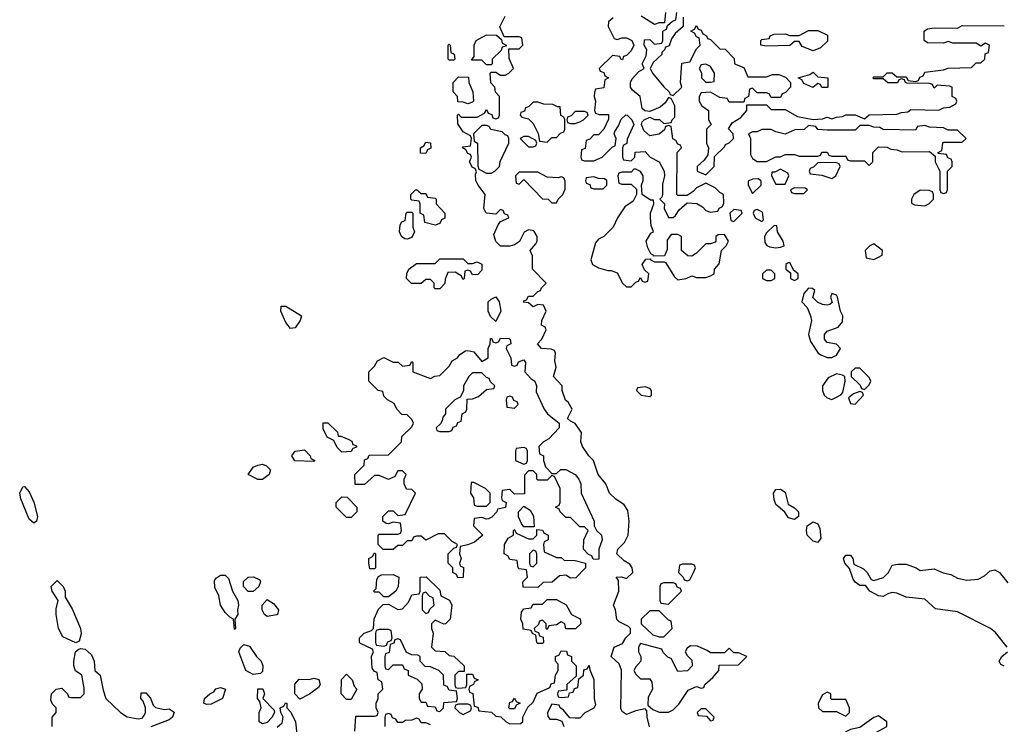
# Model space of a CAD drawing. Header units: inches. Extents: x 2601469 to 2753575, y 449403 to 582909.
# Tile 126 of 256: x 2679249 to 2683470, y 481820 to 484839. Entities that reach past the tile are written whole.
import ezdxf

# ---------------------------------------------------------------- set-up
doc = ezdxf.new("R2010")
doc.units = ezdxf.units.IN
doc.header["$MEASUREMENT"] = 0
doc.layers.add('C6478', color=7, linetype='Continuous')
doc.layers.add('C6488', color=7, linetype='Continuous')

msp = doc.modelspace()

# ---------------------------------------------------------------- linework, layer by layer
at = {"layer": 'C6478', "color": 4, "elevation": 8}
for points in [[(2679310, 482682), (2679290, 482698), (2679254.6, 482785.4), (2679249.3, 482810.7), (2679263.1, 482836.9), (2679270, 482838), (2679290, 482816), (2679310, 482771.3), (2679326, 482710), (2679322, 482690)], [(2679490, 482168.7), (2679434.8, 482194.8), (2679416, 482230), (2679405.2, 482290), (2679405.6, 482314.4), (2679414, 482350), (2679388.7, 482390), (2679384, 482410), (2679410, 482436), (2679436.3, 482410), (2679444, 482390), (2679444, 482364), (2679474.9, 482314.9), (2679510.4, 482230), (2679512.8, 482207.2), (2679504.7, 482175.3)]]:
    msp.add_lwpolyline(points, close=True, dxfattribs=at)
msp.add_lwpolyline([(2679388, 481810), (2679388, 481850), (2679406, 481870), (2679406, 481890), (2679390, 481906), (2679383.1, 481923.1), (2679386, 481950), (2679406, 481970), (2679430, 481974), (2679454, 481950), (2679458, 481938), (2679470, 481934), (2679510, 481934), (2679526, 481950), (2679526, 481974), (2679515.3, 482030), (2679488.7, 482048.7), (2679482, 482070), (2679481.2, 482090), (2679489.2, 482130), (2679500.1, 482139.9), (2679510, 482144), (2679530, 482142), (2679557.3, 482117.3), (2679568, 482090), (2679570.8, 482050.8), (2679594.8, 482030), (2679606.4, 481966.4), (2679618, 481930), (2679682, 481870), (2679710, 481851.3), (2679757.2, 481842.8), (2679774.6, 481845.4), (2679783.1, 481856.9), (2679788.7, 481870), (2679788.7, 481890), (2679779, 481919), (2679768.7, 481930), (2679770, 481954), (2679790, 481954), (2679810, 481932), (2679821, 481901), (2679830.9, 481890.9), (2679870, 481882.8), (2679890, 481886), (2679911.3, 481871.3), (2679904.7, 481850), (2679890, 481839), (2679811.6, 481808.4)], dxfattribs=at)
at = {"layer": 'C6488', "color": 4}
for points, elevation in [([(2681949.3, 481809.3), (2681939, 481850), (2681938, 481878), (2681930, 481886), (2681890, 481877.2), (2681850, 481862), (2681833.2, 481873.2), (2681825.6, 481885.6), (2681828.4, 482051.6), (2681818.6, 482078.6), (2681785.2, 482110), (2681798, 482150), (2681834, 482166), (2681848, 482190), (2681868, 482210), (2681868, 482230), (2681859, 482239), (2681819, 482259), (2681809.2, 482269.2), (2681804, 482310), (2681795.3, 482330), (2681818, 482390), (2681816.4, 482436.4), (2681806, 482450), (2681828.9, 482451.1), (2681850, 482444.7), (2681878, 482470), (2681875.3, 482490), (2681865.2, 482505.2), (2681840.1, 482520.1), (2681809.2, 482550), (2681814, 482570), (2681842, 482598), (2681858, 482630), (2681862, 482690), (2681856.4, 482736.4), (2681840.4, 482760.4), (2681804.7, 482784.7), (2681778, 482810), (2681762, 482850), (2681729, 482890), (2681708.7, 482950), (2681688.7, 482970), (2681662, 483010), (2681655.3, 483030), (2681658, 483070), (2681630, 483108), (2681610, 483118), (2681598, 483130), (2681618, 483170), (2681600.4, 483200.4), (2681589.3, 483209.3), (2681575.3, 483250), (2681575.3, 483270), (2681538, 483310), (2681548.7, 483350), (2681543.1, 483376.9), (2681546, 483410), (2681542, 483422), (2681527.3, 483427.3), (2681486, 483430), (2681468.7, 483450), (2681488, 483470), (2681506, 483510), (2681502, 483522), (2681486, 483530), (2681488, 483550), (2681506, 483590), (2681495.3, 483615.3), (2681470, 483618), (2681450, 483608), (2681430, 483626), (2681408.4, 483628.4), (2681410, 483634), (2681422, 483638), (2681430, 483654), (2681450, 483654), (2681470, 483674), (2681482, 483678), (2681486, 483690), (2681506, 483710), (2681448, 483770), (2681447.3, 483827.3), (2681438, 483850), (2681462, 483878), (2681468, 483890), (2681468, 483910), (2681453.6, 483933.6), (2681430, 483938), (2681411.6, 483928.4), (2681391.1, 483888.9), (2681370, 483874), (2681350, 483868), (2681310, 483868.7), (2681290, 483888), (2681282, 483918), (2681300.2, 483959.8), (2681310, 483974), (2681346, 483990), (2681342, 484002), (2681327.3, 484007.3), (2681322, 484022), (2681310, 484026), (2681290, 484006), (2681249, 484010), (2681239, 484030), (2681244, 484090), (2681214, 484130), (2681205.2, 484150), (2681203.1, 484176.9), (2681207.3, 484187.3), (2681202, 484202), (2681190, 484206), (2681178, 484230), (2681186, 484250), (2681182, 484262), (2681170, 484266), (2681162, 484282), (2681148, 484290), (2681150, 484294), (2681182, 484298), (2681186, 484330), (2681182, 484342), (2681150, 484358), (2681127.3, 484392.7), (2681126, 484430), (2681130, 484434), (2681142, 484422), (2681210, 484422), (2681242, 484438), (2681250, 484454), (2681258, 484438), (2681272.7, 484432.7), (2681278, 484418), (2681290, 484414), (2681302, 484418), (2681306, 484430), (2681306, 484510), (2681288.4, 484528.4), (2681286, 484550), (2681268.4, 484568.4), (2681266, 484610), (2681270, 484614), (2681290, 484614), (2681310, 484602), (2681330, 484602), (2681346, 484610), (2681366, 484630), (2681347.3, 484672.7), (2681346, 484714), (2681390, 484714), (2681406, 484730), (2681402, 484762), (2681390, 484766), (2681326, 484766), (2681308, 484808), (2681330, 484854)], 8), ([(2681792.7, 484847.3), (2681774, 484830), (2681772, 484810), (2681798, 484758), (2681810, 484754), (2681830, 484762), (2681850, 484762), (2681874, 484750), (2681882, 484730), (2681870, 484706), (2681850, 484686), (2681838, 484682), (2681832.7, 484667.3), (2681826, 484670), (2681822, 484682), (2681790, 484686), (2681734, 484630), (2681738, 484618), (2681752.7, 484612.7), (2681758, 484598), (2681774, 484590), (2681758, 484582), (2681752.7, 484547.3), (2681718, 484542), (2681712.7, 484527.3), (2681712, 484510), (2681718, 484490), (2681714, 484450), (2681718, 484438), (2681732.7, 484432.7), (2681772.7, 484432.7), (2681772.7, 484412.7), (2681754, 484370), (2681730, 484346), (2681710, 484346), (2681692.7, 484327.3), (2681678, 484322), (2681672.7, 484287.3), (2681658, 484282), (2681654, 484250), (2681658, 484238), (2681670, 484234), (2681710, 484234), (2681746, 484250), (2681790, 484294), (2681802, 484298), (2681806, 484330), (2681798, 484350), (2681800.4, 484359.6), (2681816.4, 484383.6), (2681827.3, 484412.7), (2681848, 484432), (2681854, 484430), (2681874, 484410), (2681882, 484390), (2681852.7, 484327.3), (2681852, 484308), (2681838, 484302), (2681834, 484290), (2681834, 484250), (2681838, 484238), (2681870, 484234), (2681886, 484250), (2681888, 484272), (2681930, 484274), (2681952, 484250), (2681990.6, 484230.6), (2682012, 484190), (2682014, 484170), (2682005.2, 484134.8), (2682004.7, 484090), (2682002, 484078), (2681994, 484070), (2682014, 484050), (2682012, 484030), (2682030, 483992), (2682050, 483992), (2682060.4, 483999.6), (2682076.4, 484023.6), (2682110, 484054), (2682151.6, 484051.6), (2682176.9, 484036.9), (2682190, 484022), (2682210, 484014), (2682242, 484018), (2682248, 484032), (2682262, 484038), (2682267.3, 484052.7), (2682266, 484090), (2682250, 484098), (2682230, 484118), (2682190, 484138), (2682150, 484118), (2682136.9, 484103.1), (2682110, 484086), (2682070, 484086), (2682066, 484090), (2682068, 484270), (2682086, 484290), (2682082, 484302), (2682070, 484306), (2682062, 484322), (2682048.4, 484328.4), (2682042, 484382), (2682030, 484386), (2682018, 484382), (2682012.7, 484367.3), (2681990, 484348), (2681950, 484342), (2681924.7, 484364.7), (2681915.3, 484390), (2681918, 484402), (2681926, 484410), (2681950, 484422), (2681970, 484412), (2681991.6, 484411.6), (2682010, 484394), (2682042, 484398), (2682046, 484410), (2682058, 484422), (2682058, 484470), (2682042, 484502), (2682030, 484506), (2682016.9, 484483.1), (2681995.3, 484464.7), (2681950, 484446), (2681928.4, 484448.4), (2681918, 484458), (2681908.7, 484510), (2681876.4, 484536.4), (2681868, 484550), (2681868, 484570), (2681874.6, 484585.4), (2681903.1, 484616.9), (2681926, 484630), (2681918, 484650), (2681935.3, 484684.7), (2681938, 484710), (2681926, 484730), (2681927.3, 484752.7), (2681950, 484754), (2681970, 484734), (2682002, 484738), (2682006, 484750), (2682006, 484790), (2682022, 484798), (2682026, 484814), (2682047.3, 484832.7), (2682062, 484838), (2682066, 484870)], 8), ([(2682018, 484870), (2682014, 484826), (2681990, 484826), (2681970, 484818), (2681913.6, 484853.6)], 8), ([(2682094, 484850), (2682094, 484810), (2682059.6, 484780.4), (2682043.6, 484756.4), (2682032.7, 484727.3), (2682018, 484722), (2682014, 484710), (2682002, 484698), (2682002, 484690), (2681964.7, 484655.3), (2681952, 484630), (2681962, 484610), (2682010, 484551.3), (2682034, 484530), (2682038, 484518), (2682050, 484514), (2682088, 484550), (2682082, 484570), (2682087.3, 484652.7), (2682122, 484658), (2682150, 484714), (2682166, 484730), (2682162, 484762), (2682150, 484766), (2682142, 484782), (2682126, 484790), (2682142, 484798), (2682150, 484814), (2682158, 484798), (2682170, 484794), (2682178, 484778), (2682194, 484770), (2682198, 484758), (2682210, 484754), (2682250, 484714), (2682272.7, 484712.7), (2682312.7, 484672.7), (2682314, 484650), (2682354, 484634), (2682370, 484594), (2682450, 484594), (2682476.4, 484603.6), (2682503.6, 484603.6), (2682532.7, 484592.7), (2682554, 484570), (2682554, 484550), (2682532.7, 484527.3), (2682518, 484522), (2682510, 484506), (2682470, 484506), (2682462, 484522), (2682450, 484526), (2682410, 484526), (2682390, 484546), (2682378, 484542), (2682374, 484510), (2682358, 484502), (2682354, 484486), (2682290, 484486), (2682282, 484502), (2682250, 484506), (2682210, 484528), (2682170, 484526), (2682162, 484510), (2682162, 484490), (2682174, 484470), (2682202, 484450), (2682202, 484410), (2682214, 484390), (2682194, 484370), (2682194, 484310), (2682202, 484290), (2682199.6, 484260.4), (2682183.6, 484236.4), (2682154, 484210), (2682154, 484190), (2682190, 484174), (2682226, 484210), (2682227.3, 484252.7), (2682270, 484294), (2682275.3, 484304.7), (2682290, 484311.3), (2682308.7, 484330), (2682308, 484350), (2682288.4, 484371.6), (2682303.1, 484396.9), (2682340.4, 484419.6), (2682366, 484450), (2682366, 484474), (2682450, 484474), (2682470, 484454), (2682530, 484454), (2682583.6, 484423.6), (2682650, 484412), (2682690, 484414), (2682710, 484422), (2682730, 484414), (2682750, 484422), (2682776.4, 484423.6), (2682790, 484432), (2682830, 484432), (2682870, 484414), (2682890, 484432), (2683010, 484434), (2683030, 484442), (2683056.4, 484443.6), (2683070, 484454), (2683190, 484452), (2683210, 484462), (2683236.4, 484463.6), (2683262, 484478), (2683266, 484490), (2683262, 484502), (2683246, 484510), (2683246, 484550), (2683234.6, 484554.6), (2683182, 484558), (2683170, 484546), (2683162, 484562), (2683150, 484566), (2683052.7, 484567.3), (2683046, 484570), (2683042, 484582), (2683030, 484586), (2683018, 484582), (2683011.6, 484568.4), (2682970, 484568), (2682950, 484586), (2682910, 484586), (2682906, 484590), (2682910, 484594), (2682950, 484594), (2682968.4, 484611.6), (2682990, 484612), (2683010, 484594), (2683050, 484594), (2683058, 484578), (2683090, 484574), (2683102, 484578), (2683107.3, 484592.7), (2683122, 484598), (2683130, 484614), (2683210, 484624.7), (2683230, 484632), (2683330, 484634), (2683350, 484654), (2683370, 484654), (2683386, 484670), (2683387.3, 484692.7), (2683402, 484698), (2683406, 484730), (2683390, 484738), (2683370, 484726), (2683350, 484738), (2683250, 484738), (2683230, 484746), (2683210, 484738), (2683140.4, 484740.4), (2683126, 484750), (2683126, 484790), (2683140.4, 484799.6), (2683170, 484804.7), (2683270, 484802), (2683290, 484814), (2683470, 484812)], 8), ([(2683482.7, 482150), (2683432.3, 482212.3), (2683410.7, 482230.7), (2683270, 482302), (2683174.5, 482314.5), (2683130, 482356.2), (2683050, 482365.1), (2683010, 482381.6), (2682990, 482384.5), (2682970, 482379.3), (2682950, 482367), (2682930, 482369.6), (2682894, 482390), (2682874.6, 482414.6), (2682850, 482414), (2682830, 482429), (2682822, 482442), (2682807, 482487), (2682786.6, 482510), (2682781.2, 482530), (2682790, 482544.7), (2682810, 482544.7), (2682821, 482530), (2682825.4, 482505.4), (2682866, 482486), (2682882, 482470), (2682899.6, 482439.6), (2682910, 482436), (2682951.8, 482448.2), (2682974, 482470), (2682990, 482502), (2683013.6, 482506.4), (2683050, 482506), (2683092, 482490), (2683110, 482478), (2683170, 482486), (2683208.2, 482468.2), (2683241.1, 482461.1), (2683270, 482445.5), (2683310, 482437), (2683358.5, 482441.5), (2683384.6, 482455.4), (2683410, 482477.3), (2683430, 482482), (2683450, 482470.7), (2683485.5, 482425.5)], 4), ([(2680686, 481790), (2680690, 481854), (2680770, 481854), (2680782, 481858), (2680786, 481870), (2680778, 481890), (2680778, 481910), (2680786, 481930), (2680786, 481950), (2680806, 481970), (2680802, 482002), (2680786, 482010), (2680782, 482042), (2680770, 482046), (2680760.4, 482060.4), (2680758, 482110), (2680766, 482130), (2680762, 482142), (2680710, 482166), (2680706, 482170), (2680706, 482190), (2680726, 482210), (2680758, 482222), (2680766, 482230), (2680768.4, 482271.6), (2680787.3, 482312.7), (2680807.3, 482332.7), (2680830, 482334), (2680870, 482312), (2680890, 482314), (2680916.4, 482343.6), (2680930, 482374), (2680962, 482378), (2680966, 482390), (2680966, 482450), (2680991.6, 482451.6), (2681050, 482394), (2681054, 482370), (2681091.3, 482351.3), (2681102, 482330), (2681094, 482270), (2681074, 482250), (2681068, 482248), (2681030, 482266), (2681014, 482250), (2681014, 482230), (2681022, 482210), (2681014, 482150), (2681030, 482134), (2681071.6, 482131.6), (2681090, 482114), (2681110, 482112), (2681154, 482070), (2681154, 482046), (2681130, 482046), (2681114, 482030), (2681114, 481990), (2681118, 481978), (2681130, 481974), (2681162, 481978), (2681166, 481990), (2681166, 482034), (2681190, 482034), (2681198, 482018), (2681214, 482010), (2681198, 482002), (2681194, 481990), (2681178, 481982), (2681174, 481970), (2681178, 481958), (2681191.6, 481951.6), (2681198, 481898), (2681212.7, 481892.7), (2681218, 481878), (2681271.6, 481871.6), (2681290, 481854), (2681311.6, 481851.6), (2681334, 481830), (2681350, 481822), (2681396.4, 481823.6), (2681406, 481830), (2681406, 481850), (2681427.3, 481892.7), (2681450, 481914), (2681467.3, 481952.7), (2681522, 481978), (2681527.3, 481992.7), (2681542, 481998), (2681546, 482030), (2681558, 482050), (2681558, 482078), (2681546, 482090), (2681546, 482110), (2681562, 482118), (2681570, 482134), (2681592.7, 482132.7), (2681598, 482118), (2681614, 482110), (2681614, 482090), (2681634, 482070), (2681634, 482026), (2681594, 481990), (2681594, 481966), (2681558, 481962), (2681554, 481950), (2681558, 481938), (2681570, 481934), (2681602, 481938), (2681606, 481954), (2681622, 481958), (2681627.3, 481972.7), (2681642, 481978), (2681646, 482014), (2681666, 482030), (2681667.3, 482052.7), (2681682, 482058), (2681690, 482072), (2681692.7, 482052.7), (2681710.9, 482010.9), (2681712, 481930), (2681716.9, 481903.1), (2681711.1, 481888.9), (2681671.6, 481868.4), (2681650, 481846), (2681630, 481846), (2681608, 481848), (2681580.4, 481880.4), (2681566, 481890), (2681562, 481902), (2681530, 481906), (2681512, 481870), (2681512.7, 481852.7), (2681522, 481842), (2681550, 481842), (2681572.7, 481832.7), (2681582, 481810)], 8), ([(2683470, 482069.4), (2683455.3, 482075.3), (2683448, 482090), (2683459, 482110), (2683484, 482130)], 4), ([(2680353.2, 481806.8), (2680374, 481826), (2680378, 481850), (2680368, 481870), (2680366, 481890), (2680382, 481898), (2680388.4, 481911.6), (2680394, 481910), (2680394, 481890), (2680411.6, 481871.6), (2680432, 481830), (2680438, 481778)], 8), ([(2681010, 481818), (2680990, 481826), (2680970, 481826), (2680962, 481842), (2680950, 481846), (2680930, 481838), (2680903.6, 481836.4), (2680890, 481828), (2680870, 481828), (2680862, 481842), (2680847.3, 481847.3), (2680842, 481862), (2680830, 481866), (2680818, 481862), (2680814, 481850), (2680814, 481810)], 8)]:
    msp.add_lwpolyline(points, dxfattribs=dict(at, elevation=elevation))
for points, elevation in [([(2681250, 484646), (2681230, 484666), (2681186, 484666), (2681198, 484682), (2681198, 484730), (2681206, 484750), (2681250, 484774), (2681292.7, 484772.7), (2681314, 484754), (2681318, 484738), (2681334, 484730), (2681334, 484726), (2681318, 484722), (2681312.7, 484707.3), (2681274, 484670), (2681274, 484650), (2681270, 484646)], 8), ([(2682650, 484706), (2682604, 484724), (2682590, 484746), (2682570, 484746), (2682550, 484728), (2682450, 484726), (2682426, 484730), (2682426, 484750), (2682430, 484754), (2682462, 484758), (2682466, 484770), (2682483.1, 484776.9), (2682530, 484778), (2682550, 484772), (2682590, 484772), (2682630, 484792), (2682670, 484792), (2682712.7, 484772.7), (2682712.7, 484747.3), (2682682, 484718)], 8), ([(2681090, 484666), (2681086, 484670), (2681086, 484730), (2681090, 484734), (2681094, 484730), (2681098, 484698), (2681111.6, 484691.6), (2681114, 484670), (2681110, 484666)], 8), ([(2682190, 484648), (2682170, 484646), (2682162, 484630), (2682171.6, 484611.6), (2682172, 484590), (2682190, 484572), (2682210, 484572), (2682226, 484574), (2682228, 484610), (2682210, 484638)], 8), ([(2681170, 484478), (2681150, 484486), (2681127.3, 484487.3), (2681126, 484510), (2681108, 484530), (2681108, 484570), (2681130, 484594), (2681172.7, 484592.7), (2681174, 484570), (2681192, 484530), (2681194, 484490), (2681190, 484486)], 8), ([(2682710, 484548), (2682688.4, 484548.4), (2682682, 484562), (2682670, 484566), (2682648.9, 484548.9), (2682610, 484566), (2682602, 484582), (2682586, 484590), (2682636.4, 484603.6), (2682650, 484614), (2682670, 484594), (2682714, 484590), (2682714, 484550)], 8), ([(2681470, 484486), (2681450, 484486), (2681430, 484466), (2681418, 484462), (2681412.7, 484447.3), (2681398, 484442), (2681394, 484430), (2681402, 484422), (2681430, 484414), (2681450, 484394), (2681471.6, 484351.6), (2681478, 484318), (2681510, 484314), (2681530, 484334), (2681550, 484334), (2681567.3, 484352.7), (2681582, 484358), (2681586, 484370), (2681586, 484410), (2681582, 484422), (2681568.4, 484428.4), (2681566, 484466), (2681554, 484466), (2681535.3, 484475.3), (2681496.4, 484476.4)], 8), ([(2681670, 484446), (2681630, 484446), (2681612.7, 484427.3), (2681598, 484422), (2681594, 484410), (2681598, 484398), (2681610, 484394), (2681630, 484394), (2681650, 484402), (2681666, 484410), (2681686, 484430), (2681682, 484442)], 8), ([(2681250, 484386), (2681230, 484386), (2681194, 484350), (2681198, 484318), (2681212, 484310), (2681212.7, 484212.7), (2681218, 484198), (2681250, 484182), (2681270, 484182), (2681286, 484190), (2681306, 484210), (2681308.4, 484231.6), (2681346, 484310), (2681346, 484330), (2681342, 484342), (2681330, 484346), (2681318, 484358), (2681268.4, 484368.4), (2681262, 484382)], 8), ([(2683130, 484386), (2683098, 484382), (2683090, 484366), (2682950, 484368), (2682936.4, 484376.4), (2682910, 484378), (2682890, 484386), (2682850, 484386), (2682830, 484366), (2682710, 484366), (2682670, 484368), (2682662, 484382), (2682630, 484386), (2682611.6, 484368.4), (2682572.7, 484367.3), (2682530, 484348), (2682490, 484358), (2682470, 484368), (2682430, 484368), (2682410, 484358), (2682390, 484358), (2682374, 484350), (2682382, 484330), (2682382, 484262), (2682390, 484244.7), (2682410, 484232), (2682450, 484232), (2682490, 484252), (2682510, 484252), (2682530, 484262), (2682570, 484262), (2682590, 484254), (2682670, 484254), (2682682, 484258), (2682688.4, 484271.6), (2682710, 484272), (2682718, 484258), (2682730, 484254), (2682790, 484254), (2682798, 484238), (2682810, 484234), (2682870, 484234), (2682890, 484214), (2682906, 484230), (2682906, 484270), (2682930, 484294), (2682967.3, 484292.7), (2682983.6, 484283.6), (2683010, 484282), (2683032.7, 484272.7), (2683150, 484274), (2683174, 484254), (2683174, 484230), (2683194, 484190), (2683194, 484110), (2683198, 484098), (2683210, 484094), (2683222, 484098), (2683226, 484110), (2683226, 484190), (2683246, 484210), (2683246, 484230), (2683242, 484242), (2683227.3, 484247.3), (2683222, 484262), (2683186, 484266), (2683186, 484270), (2683202, 484278), (2683206, 484310), (2683210, 484314), (2683290, 484314), (2683306, 484330), (2683270, 484366), (2683230, 484366), (2683210, 484375.3), (2683150, 484378)], 8), ([(2681430, 484338), (2681410, 484338), (2681394, 484330), (2681430, 484294), (2681450, 484294), (2681462, 484298), (2681466, 484310), (2681462, 484322)], 8), ([(2680990, 484266), (2680967.3, 484267.3), (2680968, 484290), (2680982, 484298), (2680990, 484314), (2681010, 484311.3), (2681011.6, 484288.4), (2680998, 484282)], 8), ([(2682747.3, 484227.3), (2682670, 484226), (2682652.7, 484207.3), (2682638, 484202), (2682634, 484190), (2682638, 484178), (2682687.3, 484172.7), (2682730, 484158), (2682748, 484170), (2682766, 484210), (2682762, 484222)], 8), ([(2681470, 484186), (2681390, 484186), (2681374, 484170), (2681378, 484138), (2681390, 484134), (2681410, 484154), (2681490, 484072), (2681514, 484070), (2681530, 484054), (2681550, 484054), (2681558, 484070), (2681578, 484090), (2681587.3, 484112.7), (2681587.3, 484147.3), (2681582, 484162), (2681570, 484166), (2681558, 484162), (2681510, 484164)], 8), ([(2681710, 484166), (2681678, 484162), (2681674, 484150), (2681678, 484138), (2681692.7, 484132.7), (2681698, 484118), (2681710, 484114), (2681750, 484114), (2681766, 484130), (2681766, 484150), (2681756.4, 484156.4), (2681730, 484158)], 8), ([(2681890, 484198), (2681882, 484198), (2681870, 484186), (2681830, 484186), (2681818, 484182), (2681814, 484170), (2681818, 484138), (2681830, 484134), (2681870, 484134), (2681892.7, 484112.7), (2681894, 484090), (2681878.8, 484061.2), (2681842.8, 484037.2), (2681811.3, 483990), (2681794, 483950), (2681754, 483910), (2681730, 483898), (2681716.9, 483883.1), (2681698, 483810), (2681704.7, 483790), (2681730, 483776), (2681770, 483764), (2681784.7, 483764.7), (2681810, 483754), (2681834, 483710), (2681850, 483694), (2681870, 483694), (2681890, 483714), (2681902, 483718), (2681910, 483734), (2681918, 483718), (2681930, 483714), (2681942, 483718), (2681946, 483750), (2681927.3, 483767.3), (2681918, 483790), (2681932.7, 483812.7), (2681954, 483814), (2681954, 483810), (2681970, 483802), (2682010, 483802), (2682018, 483798), (2682056.9, 483736.9), (2682070, 483724.7), (2682106, 483730), (2682130, 483742), (2682150, 483734), (2682190, 483734), (2682210, 483742), (2682226, 483750), (2682228, 483770), (2682247.3, 483792.7), (2682258, 483850), (2682278, 483870), (2682288, 483890), (2682270, 483918), (2682243.6, 483916.4), (2682234, 483910), (2682234, 483890), (2682230, 483886), (2682210, 483878), (2682190, 483878), (2682150, 483838), (2682130, 483826), (2682112.7, 483827.3), (2682086, 483850), (2682086, 483910), (2682070, 483918), (2682042, 483918), (2682025.4, 483894.6), (2682025.4, 483854.6), (2682012.7, 483827.3), (2681966, 483826), (2681966, 483830), (2681955.3, 483835.3), (2681942, 483862), (2681935.3, 483890), (2681955.3, 483924.7), (2681966, 483930), (2681956.4, 483956.4), (2681954, 483990), (2681954, 484010), (2681968, 484050), (2681966, 484066), (2681954, 484066), (2681918, 484090), (2681915.3, 484130), (2681922, 484150), (2681922, 484170), (2681910, 484188)], 8), ([(2682510, 484198), (2682486, 484186), (2682474, 484186), (2682472, 484170), (2682490, 484134), (2682530, 484134), (2682546, 484170), (2682542, 484182)], 8), ([(2682416.4, 484156.4), (2682390, 484155.3), (2682372.7, 484147.3), (2682372, 484130), (2682390, 484094), (2682428, 484130), (2682427.3, 484147.3)], 8), ([(2682570, 484118), (2682554, 484110), (2682558, 484098), (2682570, 484094), (2682610, 484094), (2682626, 484110), (2682616.4, 484116.4)], 8), ([(2680970, 484094), (2680990, 484094), (2680998, 484078), (2681030, 484074), (2681034, 484070), (2681034, 484050), (2681072, 484010), (2681071.6, 483988.4), (2681058, 483982), (2681050, 483966), (2681030, 483958), (2680986, 483970), (2680982, 484002), (2680966, 484010), (2680966, 484050), (2680962, 484062), (2680930, 484066), (2680926, 484070), (2680926, 484090), (2680946, 484110), (2680950, 484112)], 8), ([(2683110, 484108), (2683082, 484090), (2683072, 484070), (2683072.7, 484052.7), (2683085.4, 484045.4), (2683130, 484042), (2683146, 484050), (2683166, 484070), (2683166, 484090), (2683162, 484102), (2683147.3, 484107.3)], 8), ([(2680910, 483898), (2680900.4, 483900.4), (2680886, 483910), (2680878, 483930), (2680880.4, 483959.6), (2680887.3, 483972.7), (2680902, 483978), (2680906, 484010), (2680910, 484014), (2680930, 484014), (2680934, 484010), (2680934, 483950), (2680942, 483930), (2680930, 483906)], 8), ([(2682310, 484026), (2682294, 484010), (2682298, 483978), (2682310, 483974), (2682346, 484010), (2682342, 484022)], 8), ([(2682410, 484026), (2682398, 484022), (2682394, 484010), (2682402, 483990), (2682430, 483974), (2682438, 483982), (2682433.6, 484013.6)], 8), ([(2682483.6, 483956.4), (2682450, 483926), (2682442, 483910), (2682443.6, 483883.6), (2682451.6, 483871.6), (2682465.4, 483865.4), (2682490, 483861), (2682510, 483864.7), (2682526, 483870), (2682522, 483890), (2682498, 483930), (2682495.3, 483955.3)], 8), ([(2682910, 483878), (2682894, 483870), (2682874, 483850), (2682878, 483818), (2682910, 483812), (2682930, 483822), (2682946, 483830), (2682948, 483850)], 8), ([(2681170, 483794), (2681190, 483794), (2681210, 483802), (2681230, 483792), (2681230, 483766), (2681212.7, 483747.3), (2681190, 483746), (2681182, 483762), (2681170, 483766), (2681158, 483762), (2681154, 483730), (2681150, 483726), (2681142, 483742), (2681116.4, 483756.4), (2681084.7, 483755.3), (2681072.7, 483727.3), (2681071.6, 483708.4), (2681050, 483686), (2681030, 483686), (2681026, 483690), (2681026, 483710), (2681010, 483726), (2680990, 483726), (2680970, 483708), (2680928.7, 483708.7), (2680908, 483730), (2680908.4, 483751.6), (2680918, 483770), (2680950, 483794), (2681030, 483794), (2681050, 483814), (2681150, 483814)], 8), ([(2682550, 483798), (2682543.6, 483796.4), (2682534, 483790), (2682534, 483770), (2682554, 483754), (2682554, 483730), (2682570, 483722), (2682586, 483730), (2682586, 483750), (2682566, 483766)], 8), ([(2682470, 483766), (2682450, 483766), (2682434, 483750), (2682434, 483730), (2682450, 483722), (2682470, 483722), (2682486, 483730), (2682486, 483750)], 8), ([(2682630, 483688), (2682610, 483666), (2682602, 483630), (2682625.4, 483605.4), (2682638.8, 483570), (2682642.8, 483550), (2682631, 483490), (2682639.8, 483459.8), (2682672, 483410), (2682683.5, 483403.5), (2682710, 483391.3), (2682730, 483391.3), (2682750, 483402), (2682768, 483430), (2682750, 483448), (2682710, 483455.3), (2682699, 483470), (2682699, 483490), (2682710, 483504.7), (2682758, 483522), (2682776.4, 483543.6), (2682778, 483570), (2682768, 483590), (2682755.3, 483650), (2682750, 483658), (2682730, 483666), (2682724.7, 483650), (2682732.7, 483627.3), (2682722, 483618), (2682710, 483615.3), (2682690, 483619), (2682669.1, 483629.1), (2682648.9, 483648.9), (2682658, 483678), (2682647.3, 483687.3)], 8), ([(2680410, 483515.3), (2680390, 483542), (2680369.3, 483590), (2680370, 483611.3), (2680390, 483611), (2680458, 483570), (2680451, 483550), (2680430, 483518)], 8), ([(2681290, 483546), (2681267.3, 483567.3), (2681258, 483590), (2681258, 483630), (2681270, 483642), (2681290, 483651.3), (2681304.7, 483630), (2681311.3, 483590)], 8), ([(2681370, 483354), (2681382, 483358), (2681387.3, 483372.7), (2681410, 483382), (2681418, 483370), (2681414, 483330), (2681441, 483301), (2681458, 483290), (2681464.7, 483270), (2681463.6, 483243.6), (2681498, 483170), (2681511.3, 483150), (2681562, 483110), (2681562, 483090), (2681516.9, 483043.1), (2681494, 483030), (2681474, 483010), (2681478, 482978), (2681494, 482970), (2681494, 482950), (2681503.6, 482923.6), (2681530, 482894), (2681550, 482894), (2681568.4, 482911.6), (2681590, 482912), (2681630.6, 482890.6), (2681646.8, 482870), (2681654, 482850), (2681656, 482810), (2681711.3, 482690), (2681711.3, 482670), (2681722, 482650), (2681742.8, 482630), (2681746, 482610), (2681731.3, 482570), (2681732, 482530), (2681730, 482526), (2681707.3, 482527.3), (2681702, 482542), (2681687.3, 482547.3), (2681666, 482570), (2681668, 482610), (2681686, 482650), (2681670, 482666), (2681650, 482666), (2681610, 482706), (2681590, 482706), (2681566, 482730), (2681562, 482742), (2681546, 482750), (2681562, 482758), (2681566, 482770), (2681566, 482830), (2681542, 482882), (2681530, 482886), (2681510, 482866), (2681470, 482866), (2681466, 482870), (2681466, 482890), (2681450, 482906), (2681430, 482906), (2681412.7, 482887.3), (2681412.7, 482807.3), (2681370, 482806), (2681350, 482826), (2681318, 482822), (2681314, 482790), (2681318, 482778), (2681334, 482770), (2681332, 482748), (2681298, 482742), (2681294, 482730), (2681272.7, 482707.3), (2681259.6, 482700.4), (2681250, 482698), (2681230, 482706), (2681198, 482702), (2681194, 482670), (2681234, 482630), (2681199.6, 482600.4), (2681170, 482588), (2681138, 482582), (2681134, 482550), (2681142, 482530), (2681134, 482510), (2681138, 482498), (2681151.6, 482491.6), (2681150, 482448), (2681127.3, 482447.3), (2681122, 482462), (2681106, 482470), (2681106, 482490), (2681086, 482510), (2681086, 482550), (2681110, 482574), (2681122, 482578), (2681126, 482590), (2681103.1, 482603.1), (2681070, 482635.3), (2681043.6, 482636.4), (2680990, 482608), (2680970, 482626), (2680950, 482626), (2680938, 482622), (2680930, 482606), (2680910, 482606), (2680890, 482586), (2680870, 482586), (2680850, 482568), (2680808, 482568), (2680786, 482590), (2680786, 482630), (2680790, 482634), (2680870, 482634), (2680882, 482638), (2680886, 482650), (2680882, 482682), (2680850, 482686), (2680830, 482678), (2680820.4, 482680.4), (2680806, 482690), (2680806, 482710), (2680830, 482734), (2680850, 482734), (2680870, 482714), (2680902, 482718), (2680946, 482810), (2680930, 482826), (2680907.3, 482827.3), (2680898, 482850), (2680898, 482870), (2680906, 482890), (2680890, 482906), (2680870, 482906), (2680858, 482882), (2680830, 482868), (2680790, 482886), (2680770, 482886), (2680727.3, 482847.3), (2680687.3, 482847.3), (2680686, 482890), (2680726, 482930), (2680727.3, 482952.7), (2680742, 482958), (2680747.3, 482972.7), (2680830, 482974), (2680886, 483030), (2680887.3, 483052.7), (2680930, 483094), (2680938, 483110), (2680930, 483126), (2680910, 483146), (2680887.3, 483147.3), (2680866, 483170), (2680854.6, 483194.6), (2680826, 483210), (2680810, 483226), (2680806, 483246), (2680786, 483250), (2680746, 483290), (2680746, 483330), (2680770, 483354), (2680783.1, 483376.9), (2680810, 483391.3), (2680850, 483372), (2680871.6, 483371.6), (2680890, 483354), (2680922, 483358), (2680930, 483374), (2680934, 483370), (2680934, 483330), (2681010, 483302), (2681028.4, 483311.6), (2681050, 483314), (2681090, 483354), (2681103.1, 483376.9), (2681126, 483390), (2681136.4, 483403.6), (2681160.4, 483419.6), (2681170, 483422), (2681196, 483416), (2681230, 483374), (2681258, 483390), (2681258, 483430), (2681266, 483450), (2681267.3, 483472.7), (2681272.7, 483472.7), (2681278, 483458), (2681290, 483454), (2681302, 483458), (2681310, 483474), (2681347.3, 483472.7), (2681352, 483470), (2681354, 483450), (2681338, 483442), (2681334, 483430), (2681354, 483390), (2681358, 483358)], 8), ([(2681230, 483326), (2681190, 483326), (2681174, 483310), (2681152, 483270), (2681152, 483248), (2681138, 483222), (2681114, 483210), (2681074, 483170), (2681074, 483150), (2681063.6, 483136.4), (2681059.6, 483120.4), (2681052.7, 483107.3), (2681034, 483090), (2681038, 483078), (2681050, 483074), (2681090, 483074), (2681102, 483078), (2681107.3, 483092.7), (2681122, 483098), (2681127.3, 483112.7), (2681142, 483118), (2681146, 483150), (2681162, 483158), (2681166, 483170), (2681167.3, 483212.7), (2681190, 483214), (2681216.4, 483223.6), (2681250, 483254), (2681282, 483258), (2681286, 483270), (2681267.3, 483287.3), (2681262, 483302), (2681250, 483306)], 8), ([(2682750, 483322), (2682715.3, 483304.7), (2682691.3, 483270), (2682691.3, 483250), (2682698, 483230), (2682710, 483218), (2682730, 483211.3), (2682750, 483222), (2682768.7, 483231.3), (2682778, 483242), (2682788, 483290), (2682786, 483310), (2682776.4, 483316.4)], 8), ([(2682850, 483346), (2682830, 483346), (2682814, 483330), (2682814, 483310), (2682852.7, 483272.7), (2682858, 483258), (2682870, 483254), (2682890, 483274), (2682898, 483290), (2682890, 483306)], 8), ([(2681930, 483266), (2681898, 483262), (2681894, 483250), (2681914, 483230), (2681950, 483224.7), (2681958, 483230), (2681958, 483250), (2681950, 483258)], 8), ([(2682850, 483246), (2682823.6, 483236.4), (2682802, 483218), (2682810, 483194), (2682830, 483192), (2682866, 483230), (2682862, 483242)], 8), ([(2681350, 483226), (2681338, 483222), (2681334, 483210), (2681338, 483178), (2681370, 483174), (2681386, 483190), (2681382, 483202), (2681367.3, 483207.3), (2681362, 483222)], 8), ([(2680614, 483054), (2680626, 483054), (2680659.6, 483039.6), (2680672.7, 483032.7), (2680678, 483018), (2680692.7, 483012.7), (2680692.7, 483007.3), (2680678, 483002), (2680670, 482988), (2680630, 482986), (2680610, 483006), (2680596.4, 483036.4), (2680568, 483050), (2680550, 483086), (2680550, 483112), (2680570, 483112), (2680611.1, 483071.1)], 8), ([(2680510, 482946), (2680429.2, 482949.2), (2680415.3, 482970), (2680430, 482990.7), (2680470, 482996), (2680494, 482970), (2680498, 482958), (2680514, 482950)], 8), ([(2681410, 483006), (2681378, 483002), (2681374, 482990), (2681374, 482950), (2681410, 482934), (2681422, 482938), (2681426, 482950), (2681426, 482990), (2681422, 483002)], 8), ([(2680270, 482868), (2680228.7, 482890), (2680250, 482921), (2680270, 482930.7), (2680290, 482934), (2680307.1, 482927.1), (2680324.7, 482910), (2680318, 482890), (2680290, 482868)], 8), ([(2681196.4, 482856.4), (2681184.7, 482855.3), (2681182, 482810), (2681194, 482790), (2681198, 482758), (2681210, 482754), (2681250, 482754), (2681266, 482770), (2681266, 482810), (2681246, 482830)], 8), ([(2682570, 482697), (2682544.2, 482704.2), (2682529.1, 482729.1), (2682490, 482762), (2682482.9, 482782.9), (2682480.9, 482810), (2682490, 482826), (2682510, 482827.3), (2682530, 482814.8), (2682542.8, 482762.8), (2682570, 482747.3), (2682587.3, 482730), (2682587.3, 482710)], 4), ([(2680650, 482706), (2680606, 482750), (2680606, 482770), (2680630, 482794), (2680652.7, 482792.7), (2680694, 482750), (2680694, 482730), (2680670, 482706)], 8), ([(2681410, 482666), (2681400.4, 482680.4), (2681388, 482708), (2681388, 482730), (2681410, 482754), (2681436.9, 482736.9), (2681451.6, 482711.6), (2681454, 482666), (2681450, 482666)], 8), ([(2682670, 482599), (2682650, 482603.7), (2682625.6, 482630), (2682621.6, 482650), (2682624.5, 482670), (2682650, 482687.7), (2682670, 482678.8), (2682678.8, 482658.8), (2682682.8, 482617.2)], 4), ([(2681550, 482534), (2681570, 482534), (2681583.6, 482523.6), (2681630, 482522), (2681674, 482510), (2681674, 482490), (2681632.7, 482447.3), (2681610, 482446), (2681590, 482458), (2681563.6, 482456.4), (2681531.6, 482428.4), (2681492.7, 482427.3), (2681470, 482406), (2681407.3, 482407.3), (2681406, 482430), (2681426, 482450), (2681422, 482482), (2681390, 482486), (2681386, 482490), (2681382, 482522), (2681350, 482526), (2681342, 482542), (2681326, 482550), (2681328, 482590), (2681343.1, 482616.9), (2681366, 482630), (2681366, 482650), (2681370, 482654), (2681378, 482638), (2681430, 482614), (2681450, 482614), (2681466, 482630), (2681466, 482654), (2681490, 482652), (2681498, 482638), (2681514, 482630), (2681514, 482610), (2681498, 482602), (2681494, 482590), (2681498, 482558)], 8), ([(2681450, 482566), (2681434, 482550), (2681434, 482510), (2681438, 482498), (2681450, 482494), (2681466, 482510), (2681466, 482550), (2681462, 482562)], 8), ([(2680750, 482486), (2680746, 482510), (2680746, 482530), (2680762, 482538), (2680770, 482554), (2680774, 482550), (2680774, 482490), (2680770, 482486)], 8), ([(2682130, 482506), (2682090, 482506), (2682078, 482502), (2682074, 482470), (2682094, 482450), (2682098, 482438), (2682110, 482434), (2682122, 482438), (2682138, 482470), (2682146, 482490), (2682142, 482502)], 8), ([(2680170, 482226), (2680166, 482270), (2680150, 482278), (2680130, 482299), (2680109.6, 482329.6), (2680102.7, 482370), (2680085.6, 482405.6), (2680084.8, 482435.2), (2680092.7, 482447.3), (2680110, 482458), (2680130, 482458), (2680144, 482444), (2680161, 482390), (2680184, 482350), (2680187.3, 482330), (2680182.8, 482310), (2680184.7, 482290), (2680172, 482270), (2680174, 482230)], 8), ([(2680250, 482388), (2680229.1, 482389.1), (2680208.7, 482410), (2680209, 482431), (2680229.2, 482450.8), (2680251.1, 482451.1), (2680278, 482438), (2680282, 482430), (2680274, 482410)], 8), ([(2680810, 482366), (2680790, 482386), (2680770, 482386), (2680766, 482390), (2680778, 482402), (2680780.4, 482439.6), (2680787.3, 482452.7), (2680800.4, 482459.6), (2680850, 482462), (2680874, 482450), (2680872, 482410), (2680862, 482390), (2680830, 482366)], 8), ([(2682050, 482426), (2682010, 482426), (2681998, 482422), (2681994, 482410), (2681994, 482350), (2681998, 482338), (2682030, 482334), (2682086, 482390), (2682082, 482402), (2682067.3, 482407.3), (2682062, 482422)], 8), ([(2680310, 482282), (2680298, 482290), (2680288, 482310), (2680288, 482330), (2680310, 482354), (2680336.9, 482336.9), (2680358, 482310), (2680354, 482290), (2680350, 482288)], 8), ([(2680990, 482386), (2680978, 482382), (2680974, 482370), (2680974, 482310), (2680990, 482294), (2681002, 482298), (2681007.3, 482312.7), (2681026, 482330), (2681022, 482362), (2681007.3, 482367.3)], 8), ([(2681590, 482228), (2681586, 482250), (2681570, 482258), (2681550, 482246), (2681518, 482242), (2681510, 482226), (2681506, 482230), (2681506, 482250), (2681490, 482266), (2681478, 482262), (2681472.7, 482247.3), (2681454, 482230), (2681458, 482218), (2681472.7, 482212.7), (2681478, 482198), (2681492.7, 482192.7), (2681494, 482170), (2681490, 482166), (2681470, 482166), (2681466, 482170), (2681462, 482202), (2681448, 482208), (2681442, 482222), (2681407.3, 482227.3), (2681406, 482250), (2681398, 482270), (2681400.4, 482299.6), (2681410, 482314), (2681442, 482318), (2681450, 482334), (2681490, 482334), (2681510, 482354), (2681550, 482354), (2681591.3, 482331.3), (2681614, 482290), (2681652, 482272), (2681654, 482250), (2681631.6, 482228.4)], 8), ([(2681990, 482306), (2681950, 482306), (2681914, 482270), (2681914, 482250), (2681963.6, 482203.6), (2681990, 482194), (2682010, 482194), (2682046, 482230), (2682042, 482262), (2682030, 482266)], 8), ([(2680830, 482226), (2680790, 482226), (2680778, 482222), (2680774, 482210), (2680774, 482170), (2680778, 482158), (2680810, 482154), (2680822, 482158), (2680827.3, 482172.7), (2680842, 482178), (2680846, 482190), (2680842, 482222)], 8), ([(2680870, 482186), (2680858, 482182), (2680852.7, 482167.3), (2680838, 482162), (2680832.7, 482127.3), (2680818, 482122), (2680814, 482110), (2680814, 482070), (2680818, 482058), (2680830, 482054), (2680850, 482074), (2680890, 482074), (2680898, 482058), (2680914, 482050), (2680914, 482030), (2680952.7, 482012.7), (2680972.7, 481992.7), (2680974, 481970), (2680962, 481950), (2680962, 481930), (2680970, 481914), (2680990, 481914), (2680998, 481898), (2681030, 481894), (2681038, 481878), (2681050, 481874), (2681066, 481890), (2681067.3, 481912.7), (2681122, 481918), (2681126, 481930), (2681122, 481962), (2681090, 481966), (2681082, 481982), (2681067.3, 481987.3), (2681066, 482030), (2681046, 482050), (2681010, 482066), (2680987.3, 482067.3), (2680966, 482090), (2680966, 482110), (2680956.4, 482116.4), (2680930, 482118), (2680907.3, 482127.3), (2680882, 482182)], 8), ([(2680250, 482033.2), (2680219, 482050), (2680189.2, 482130), (2680194.6, 482145.4), (2680210, 482162), (2680234.4, 482154.4), (2680264.7, 482110), (2680284.7, 482090), (2680292, 482070), (2680290, 482046), (2680282, 482038)], 8), ([(2681910, 482166), (2681902, 482150), (2681902, 482130), (2681912, 482110), (2681912, 482090), (2681890, 482066), (2681882, 482050), (2681890, 482034), (2681910, 482014), (2681950, 482014), (2681959.6, 481999.6), (2681962, 481970), (2681943.6, 481936.4), (2681942, 481902), (2681963.6, 481883.6), (2681990, 481872), (2682030, 481872), (2682050, 481882), (2682074.6, 481905.4), (2682114.6, 481965.4), (2682150, 481982), (2682170, 481974), (2682182, 481978), (2682186, 481990), (2682220.4, 482019.6), (2682246, 482050), (2682247.3, 482072.7), (2682330, 482074), (2682366, 482110), (2682330, 482126), (2682310, 482126), (2682290, 482146), (2682270, 482126), (2682210, 482126), (2682196.4, 482136.4), (2682154.6, 482154.6), (2682124.7, 482155.3), (2682110, 482146), (2682102, 482130), (2682110, 482114), (2682130, 482094), (2682132, 482070), (2682111.6, 482048.4), (2682070, 482046), (2682042, 482102), (2682027.3, 482107.3), (2682007.3, 482127.3), (2682002, 482142)], 8), ([(2680450, 481928), (2680428, 481950), (2680428.4, 481991.6), (2680447.3, 482012.7), (2680490, 482012), (2680510, 482018), (2680531.1, 482011.1), (2680538, 481990), (2680530, 481978), (2680490.9, 481949.1)], 8), ([(2680650, 481926), (2680628, 481950), (2680628.7, 482011.3), (2680650, 482034), (2680674, 482010), (2680683.6, 481983.6), (2680694, 481970), (2680670, 481926)], 8), ([(2680050, 481904), (2680038, 481910), (2680042, 481930), (2680064, 481950), (2680081.2, 481958.8), (2680090, 481971.3), (2680110, 481978), (2680132, 481970), (2680118, 481930), (2680070, 481906)], 8), ([(2680290, 481821.2), (2680275.3, 481830), (2680276, 481870), (2680284, 481890), (2680278, 481918), (2680269, 481930), (2680270, 481972), (2680291.1, 481971.1), (2680298, 481950), (2680292, 481930), (2680339.8, 481879.8), (2680341, 481870), (2680330.8, 481849.2), (2680310, 481828)], 8), ([(2681350, 481886), (2681346, 481890), (2681350, 481914), (2681362, 481918), (2681370, 481932), (2681378, 481918), (2681394, 481910), (2681378, 481902), (2681370, 481886)], 8), ([(2682710, 481958), (2682690, 481946), (2682672, 481910), (2682674, 481890), (2682690, 481874), (2682750, 481874), (2682790, 481854), (2682806, 481870), (2682806, 481890), (2682790, 481926), (2682730, 481926), (2682726, 481930), (2682726, 481950)], 8), ([(2681170, 481906), (2681130, 481906), (2681118, 481902), (2681114, 481890), (2681134, 481870), (2681150, 481862), (2681182, 481878), (2681186, 481890), (2681182, 481902)], 8), ([(2682190, 481886), (2682170, 481886), (2682154, 481870), (2682158, 481858), (2682194, 481854), (2682210, 481834), (2682222, 481838), (2682226, 481850)], 8), ([(2682930, 481855.3), (2682910, 481848.7), (2682850, 481806), (2682810, 481798), (2682790, 481788), (2682778, 481770), (2682772, 481750), (2682782, 481730), (2682790, 481724.7), (2682830, 481724.7), (2682862, 481738), (2682870, 481754), (2682890, 481762), (2682904, 481776), (2682966, 481810), (2682966, 481830)], 8)]:
    msp.add_lwpolyline(points, close=True, dxfattribs=dict(at, elevation=elevation))

doc.saveas('drawing.dxf')
